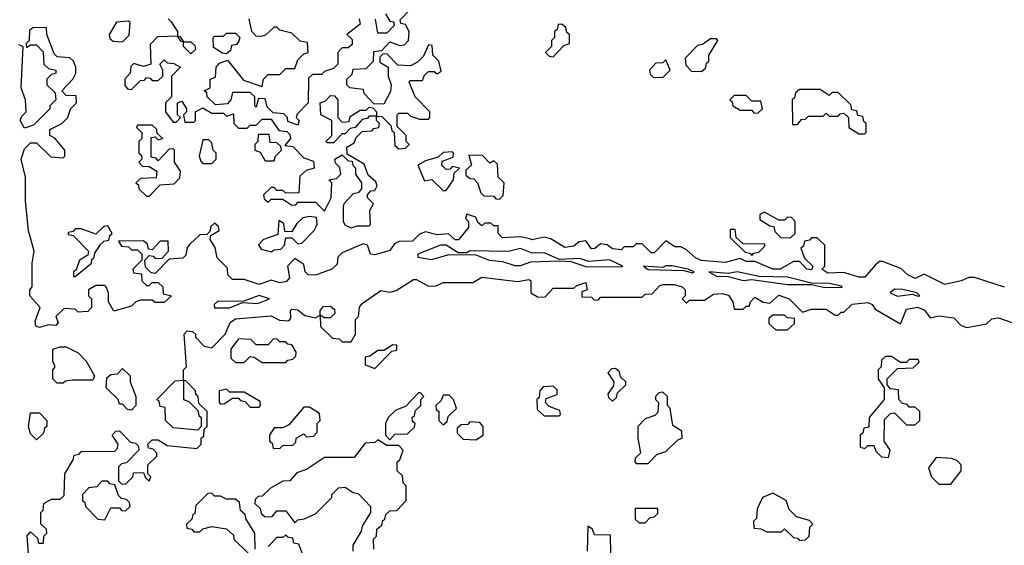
# Model space of a CAD drawing. Extents: x 2889633 to 3052318, y 540750 to 918690.
# Tile 196 of 256: x 2908488 to 2911805, y 745524 to 747295. Entities that reach past the tile are written whole.
import ezdxf

# ---------------------------------------------------------------- set-up
doc = ezdxf.new("R2010")
doc.units = 0

msp = doc.modelspace()

# ---------------------------------------------------------------- linework, layer by layer
at = {"layer": '0CON02XD'}
for points in [[(2909605, 746593.3), (2909625, 746600), (2909665, 746600), (2909670, 746605), (2909668.3, 746651.7), (2909680, 746675), (2909660, 746695), (2909660, 746705), (2909671.7, 746718.3), (2909685, 746720), (2909692.5, 746735), (2909688.3, 746748.3), (2909661.7, 746771.7), (2909648.3, 746808.3), (2909591.7, 746841.7), (2909590, 746865), (2909615, 746880), (2909621.7, 746898.3), (2909641.7, 746918.3), (2909675, 746920), (2909681.7, 746928.3), (2909698.3, 746931.7), (2909700, 746945), (2909690, 746955), (2909690, 746970), (2909665, 746970), (2909658.3, 746961.7), (2909641.7, 746958.3), (2909618.3, 746931.7), (2909601.7, 746928.3), (2909585, 746910), (2909575, 746910), (2909545, 746880), (2909525, 746880), (2909520, 746885), (2909540, 746905), (2909540, 746955), (2909502.5, 746975), (2909500, 747015), (2909518.3, 747021.7), (2909535, 747040), (2909548.3, 747038.3), (2909560, 747025), (2909560, 746965), (2909575, 746950), (2909598.3, 746951.7), (2909601.7, 746968.3), (2909635, 746990), (2909655, 746990), (2909665, 747000), (2909678.3, 746998.3), (2909690, 746985), (2909690, 746970), (2909708.3, 746968.3), (2909738.3, 746938.3), (2909741.7, 746921.7), (2909750, 746915), (2909751.7, 746871.7), (2909765, 746860), (2909788.3, 746861.7), (2909800, 746875), (2909790, 746885), (2909790, 746905), (2909760, 746935), (2909760, 746975), (2909765, 746980), (2909795, 746980), (2909805, 746970), (2909835, 746960), (2909865, 746960), (2909870, 746965), (2909870, 746985), (2909820, 747035), (2909800, 747085), (2909805, 747090), (2909845, 747090), (2909851.7, 747108.3), (2909865, 747120), (2909885, 747120), (2909895, 747112.5), (2909908.3, 747121.7), (2909900, 747155), (2909880, 747175), (2909878.3, 747208.3), (2909865, 747210), (2909848.3, 747171.7), (2909828.3, 747151.7), (2909805, 747140), (2909761.7, 747141.7), (2909725, 747180), (2909711.7, 747178.3), (2909701.7, 747168.3), (2909701.7, 747151.7), (2909730, 747135), (2909730, 747105), (2909740, 747075), (2909737, 747053), (2909715, 747010), (2909681.7, 747011.7), (2909650, 747045), (2909645, 747060), (2909600, 747065), (2909590, 747075), (2909590, 747095), (2909608.3, 747111.7), (2909611.7, 747128.3), (2909655, 747130), (2909680, 747155), (2909681.7, 747188.3), (2909708.3, 747191.7), (2909735, 747220), (2909768.3, 747208.3), (2909785, 747210), (2909797.5, 747225), (2909800, 747255), (2909788.3, 747278.3), (2909771.7, 747281.7), (2909770, 747295), (2909805, 747330)], [(2909720, 747315), (2909735, 747290), (2909748.3, 747288.3), (2909750, 747275), (2909725, 747250), (2909695, 747250), (2909687, 747297)], [(2908835, 747220), (2908857, 747243), (2908860, 747285), (2908855, 747290), (2908813.9, 747286.1), (2908790, 747245), (2908791.7, 747231.7), (2908803, 747223), (2908835, 747220)], [(2908988.3, 747298.3), (2908998.3, 747288.3), (2909020, 747255), (2909020, 747240), (2909028.3, 747238.3), (2909040, 747220), (2909065, 747220), (2909078.3, 747208.3), (2909080, 747195), (2909065, 747180), (2909040, 747205), (2909040, 747220), (2909031.7, 747221.7), (2909020, 747240), (2908953, 747237), (2908928.3, 747211.7), (2908930, 747145), (2908905, 747137.5), (2908872.5, 747147.5), (2908863, 747137), (2908860, 747115), (2908842.5, 747095), (2908843, 747073), (2908851.7, 747061.7), (2908865, 747060), (2908895, 747090), (2908908.3, 747091.7), (2908915, 747100), (2908928.3, 747098.3), (2908935, 747090), (2908955, 747090), (2908970, 747105), (2908970, 747125), (2908960, 747145), (2908975, 747160), (2908985, 747150), (2909007, 747147), (2909030, 747135), (2909000, 747105), (2909000, 747035), (2908980, 747015), (2908980, 746985), (2909005, 746950), (2909015, 746950), (2909030, 746965), (2909020, 746975), (2909020, 747015), (2909035, 747020), (2909050, 746995), (2909050, 746985), (2909040, 746975), (2909045, 746950), (2909075, 746950), (2909080, 746955), (2909080, 746985), (2909105, 746997.5), (2909135, 746980), (2909175, 746980), (2909185, 746970), (2909208.3, 746978.3), (2909210, 746945), (2909225, 746930), (2909255, 746930), (2909265, 746940), (2909285, 746940), (2909305, 746960), (2909335, 746960), (2909361.7, 746921.7), (2909388.3, 746918.3), (2909398.3, 746908.3), (2909400, 746895), (2909381.7, 746871.7), (2909408.3, 746868.3), (2909445, 746830), (2909478.3, 746818.3), (2909480, 746795), (2909453, 746787), (2909431.7, 746768.3), (2909428.3, 746711.7), (2909385, 746710), (2909375, 746720), (2909355, 746720), (2909345, 746730), (2909335, 746730), (2909310, 746705), (2909311.7, 746691.7), (2909325, 746680), (2909335, 746690), (2909375, 746690), (2909405, 746670), (2909418.3, 746671.7), (2909425, 746680), (2909485, 746680), (2909515, 746650), (2909537.5, 746695), (2909540, 746745), (2909530, 746755), (2909555, 746760), (2909570, 746775), (2909567, 746797), (2909551.7, 746811.7), (2909550, 746825), (2909575, 746840), (2909595, 746820), (2909608.3, 746818.3), (2909610, 746805), (2909620, 746795), (2909620, 746775), (2909640, 746745), (2909640, 746725), (2909628.3, 746711.7), (2909611.7, 746708.3), (2909580, 746675), (2909577.5, 746665), (2909577.5, 746615), (2909585, 746602.5), (2909605, 746593.3)], [(2909631.7, 747298.3), (2909635, 747280), (2909590, 747245), (2909608.3, 747228.3), (2909608.3, 747211.7), (2909595, 747200), (2909575, 747200), (2909560, 747185), (2909560, 747145), (2909545, 747130), (2909515, 747120), (2909505, 747110), (2909475, 747110), (2909461.7, 747098.3), (2909460, 747015), (2909423, 746977), (2909420, 746965), (2909430, 746955), (2909425, 746940), (2909391.7, 746951.7), (2909390, 746965), (2909378.3, 746978.3), (2909341.7, 746981.7), (2909321.7, 747001.7), (2909315, 747030), (2909291.7, 747028.3), (2909285, 747000), (2909280, 747005), (2909280, 747035), (2909265, 747050), (2909205, 747050), (2909200, 747025), (2909188.3, 747011.7), (2909148.3, 747008.3), (2909120, 747035), (2909118.3, 747048.3), (2909110, 747055), (2909130, 747065), (2909130, 747095), (2909148.3, 747101.7), (2909150, 747135), (2909161.7, 747148.3), (2909188.3, 747158.3), (2909241.7, 747091.7), (2909305, 747070), (2909310, 747095), (2909325, 747110), (2909365, 747110), (2909385, 747130), (2909415, 747130), (2909425, 747160), (2909445, 747180), (2909460, 747185), (2909458.3, 747218.3), (2909433, 747223), (2909405, 747250), (2909365, 747260), (2909355, 747270), (2909345, 747270), (2909316.7, 747243.3), (2909301.7, 747238.3), (2909285, 747240), (2909270, 747255), (2909261.7, 747298.3)], [(2910285, 747170), (2910321.7, 747208.3), (2910340, 747215), (2910340, 747245), (2910331.7, 747251.7), (2910328.3, 747268.3), (2910315, 747280), (2910301.7, 747278.3), (2910298.3, 747261.7), (2910290, 747255), (2910290, 747235), (2910280, 747225), (2910280, 747205), (2910260, 747185), (2910271.7, 747171.7), (2910285, 747170)], [(2908945, 746342.5), (2908935, 746350), (2908895, 746350), (2908880, 746345), (2908865, 746330), (2908805, 746312.5), (2908787.5, 746345), (2908787.5, 746375), (2908780, 746395), (2908775, 746400), (2908745, 746400), (2908720, 746385), (2908720, 746365), (2908730, 746355), (2908730, 746325), (2908718.3, 746311.7), (2908685, 746310), (2908675, 746320), (2908638.3, 746321.7), (2908610, 746295), (2908617.5, 746275), (2908610, 746265), (2908585, 746267.5), (2908555, 746257.5), (2908543, 746263), (2908540.7, 746279.3), (2908557.5, 746325), (2908522.5, 746365), (2908522.5, 746385), (2908530, 746395), (2908530, 746475), (2908537.5, 746515), (2908517.5, 746585), (2908507.5, 746685), (2908507.5, 746765), (2908493.8, 746825), (2908505, 746860), (2908525, 746880), (2908545, 746880), (2908593, 746833), (2908635, 746830), (2908640, 746835), (2908640, 746855), (2908606.4, 746896.4), (2908590, 746905), (2908590, 746925), (2908630, 746945), (2908650, 746965), (2908660, 746995), (2908680, 747015), (2908678.3, 747038.3), (2908645, 747040), (2908630, 747055), (2908667.5, 747095), (2908677.5, 747115), (2908677.5, 747135), (2908670, 747155), (2908657, 747167), (2908615, 747170), (2908605, 747180), (2908580, 747245), (2908578.3, 747268.3), (2908532.5, 747267.5), (2908521.7, 747258.3), (2908520, 747225), (2908510, 747215), (2908511.7, 747201.7), (2908525, 747210), (2908545, 747210), (2908567, 747187), (2908570, 747145), (2908585, 747130), (2908610, 747125), (2908610, 747115), (2908595, 747110), (2908580, 747095), (2908580, 747075), (2908608.3, 747048.3), (2908610, 747025), (2908590, 747005), (2908590, 746995), (2908535, 746940), (2908505, 746930), (2908490, 746955), (2908495, 746970), (2908510, 746985), (2908507.5, 747025), (2908493.3, 747065), (2908500, 747205), (2908485, 747210)], [(2909185, 747180), (2909171.7, 747181.7), (2909141.7, 747201.7), (2909140, 747235), (2909145, 747240), (2909175, 747240), (2909185, 747250), (2909215, 747250), (2909230, 747235), (2909227, 747223), (2909218.3, 747211.7), (2909201.7, 747208.3), (2909198.3, 747191.7), (2909185, 747180)], [(2910785, 747120), (2910798.3, 747131.7), (2910801.7, 747148.3), (2910810, 747155), (2910810, 747175), (2910840, 747225), (2910835, 747230), (2910815, 747230), (2910788.3, 747211.7), (2910771.7, 747208.3), (2910730, 747165), (2910731.7, 747141.7), (2910751.7, 747121.7), (2910785, 747120)], [(2910655, 747100), (2910680, 747125), (2910665, 747160), (2910655, 747150), (2910631.7, 747148.3), (2910610, 747125), (2910611.7, 747111.7), (2910621.7, 747101.7), (2910655, 747100)], [(2911335, 746910), (2911340, 746915), (2911340, 746945), (2911331.7, 746951.7), (2911328.3, 746968.3), (2911311.7, 746971.7), (2911308.3, 746988.3), (2911291.7, 746991.7), (2911288.3, 747008.3), (2911245, 747050), (2911225, 747050), (2911215, 747040), (2911185, 747060), (2911115, 747060), (2911101.7, 747048.3), (2911098.3, 747031.7), (2911090, 747025), (2911091.7, 746941.7), (2911108.3, 746941.7), (2911121.7, 746958.3), (2911135, 746960), (2911145, 746970), (2911195, 746970), (2911205, 746980), (2911215, 746970), (2911245, 746970), (2911251.7, 746978.3), (2911265, 746980), (2911280, 746965), (2911281.7, 746931.7), (2911315, 746910), (2911335, 746910)], [(2910975, 746980), (2910990, 746995), (2910985, 747020), (2910955, 747020), (2910935, 747040), (2910895, 747040), (2910880, 747025), (2910888.3, 747018.3), (2910890, 747005), (2910915, 746990), (2910955, 746990), (2910961.7, 746981.7), (2910975, 746980)], [(2908925, 746700), (2908961.7, 746738.3), (2909008.3, 746741.7), (2909028.3, 746761.7), (2909030, 746785), (2909010, 746815), (2909010, 746855), (2909005, 746860), (2908991.7, 746858.3), (2908955, 746820), (2908948.3, 746828.3), (2908931.7, 746831.7), (2908931.7, 746898.3), (2908945, 746900), (2908955, 746890), (2908970, 746895), (2908951.7, 746911.7), (2908950, 746925), (2908935, 746940), (2908885, 746940), (2908881.7, 746931.7), (2908900, 746915), (2908900, 746895), (2908890, 746885), (2908890, 746845), (2908898.3, 746838.3), (2908900, 746825), (2908890, 746815), (2908901.7, 746801.7), (2908925, 746800), (2908950, 746785), (2908948.3, 746761.7), (2908895, 746760), (2908880, 746745), (2908888.3, 746738.3), (2908890, 746725), (2908915, 746700), (2908925, 746700)], [(2909135, 746810), (2909150, 746825), (2909150, 746845), (2909140, 746855), (2909135, 746880), (2909125, 746890), (2909105, 746890), (2909092.5, 746835), (2909098.3, 746818.3), (2909105, 746810), (2909135, 746810)], [(2909345, 746820), (2909350, 746835), (2909370, 746855), (2909368.3, 746868.3), (2909355, 746880), (2909331.7, 746881.7), (2909328.3, 746908.3), (2909291.7, 746908.3), (2909290, 746885), (2909280, 746875), (2909280, 746855), (2909298.3, 746848.3), (2909315, 746820), (2909345, 746820)], [(2909925, 746720), (2909950, 746755), (2909951.7, 746778.3), (2909970, 746795), (2909945, 746800), (2909938.3, 746791.7), (2909925, 746790), (2909910, 746805), (2909911.7, 746818.3), (2909948.3, 746831.7), (2909950, 746845), (2909945, 746850), (2909915, 746847.5), (2909898.3, 746831.7), (2909855, 746820), (2909830, 746805), (2909851.7, 746751.7), (2909877, 746757), (2909915, 746720), (2909925, 746720)], [(2910105, 746690), (2910117, 746703), (2910120, 746745), (2910100, 746765), (2910098.3, 746808.3), (2910085, 746820), (2910071.7, 746811.7), (2910047, 746837), (2910001.7, 746838.3), (2910010, 746805), (2909991.7, 746788.3), (2909991.7, 746771.7), (2910005, 746760), (2910018.3, 746758.3), (2910030, 746745), (2910041.7, 746711.7), (2910051.7, 746701.7), (2910085, 746700), (2910091.7, 746691.7), (2910105, 746690)], [(2911806.1, 746393.9), (2911705, 746426.7), (2911685, 746426.7), (2911660, 746415), (2911605, 746403.3), (2911535, 746437.5), (2911505, 746422.5), (2911480, 746435), (2911457, 746457), (2911395, 746480), (2911385, 746480), (2911370.7, 746469.3), (2911335, 746427.5), (2911315, 746427.5), (2911265, 746443.3), (2911210.7, 746440.7), (2911190, 746455), (2911200, 746465), (2911200, 746535), (2911175, 746560), (2911155, 746560), (2911148.3, 746551.7), (2911131.7, 746548.3), (2911128.3, 746531.7), (2911120, 746525), (2911131.7, 746491.7), (2911160, 746465), (2911155, 746452.5), (2911140, 746455), (2911115, 746480), (2911095, 746480), (2911050, 746455), (2911025.8, 746454.2), (2910965, 746480), (2910935, 746480), (2910915, 746490), (2910865, 746476.7), (2910783.9, 746483.9), (2910765, 746492.5), (2910735, 746520), (2910715, 746530), (2910695, 746530), (2910665, 746550), (2910625, 746510), (2910615, 746510), (2910585, 746540), (2910565, 746540), (2910555, 746530), (2910525, 746530), (2910515, 746520), (2910485, 746522.5), (2910467, 746537), (2910445, 746540), (2910426.1, 746523.9), (2910415, 746522.5), (2910395, 746550), (2910373, 746547), (2910355, 746532.5), (2910325, 746527.5), (2910277, 746557), (2910255, 746562.5), (2910215, 746553.3), (2910206.7, 746556.7), (2910175, 746563.3), (2910115, 746560), (2910100, 746575), (2910100, 746600), (2910085, 746600), (2910075, 746610), (2910055, 746610), (2910045, 746600), (2910031.7, 746611.7), (2910025, 746630), (2909995, 746640), (2909990, 746625), (2910000, 746615), (2910000, 746595), (2909966.4, 746553.6), (2909955, 746553.8), (2909933.3, 746573.3), (2909895, 746570), (2909855, 746580), (2909835, 746572.5), (2909811.7, 746548.3), (2909765, 746547.5), (2909750.7, 746539.3), (2909735, 746517.5), (2909685, 746502.5), (2909670, 746505), (2909660, 746535), (2909645, 746540), (2909575, 746510), (2909560, 746495), (2909558.3, 746471.7), (2909540, 746455), (2909485, 746434), (2909460, 746435), (2909450, 746445), (2909445, 746470), (2909415, 746490), (2909390, 746465), (2909397.5, 746425), (2909387.3, 746412.7), (2909365, 746408.8), (2909335, 746417.5), (2909295, 746402.5), (2909245, 746420), (2909205, 746420), (2909190, 746435), (2909188.3, 746458.3), (2909153, 746493), (2909147, 746527), (2909130, 746555), (2909131.7, 746568.3), (2909160, 746585), (2909158.3, 746598.3), (2909145, 746610), (2909131.7, 746598.3), (2909128.3, 746581.7), (2909118.3, 746571.7), (2909095, 746570), (2909061.7, 746538.3), (2909053, 746527), (2909048.3, 746501.7), (2909038.3, 746491.7), (2908991.7, 746488.3), (2908945, 746440), (2908931.7, 746441.7), (2908911.7, 746461.7), (2908910, 746485), (2908925, 746500), (2908938.3, 746498.3), (2908945, 746490), (2908968.3, 746491.7), (2908990, 746515), (2908988.3, 746548.3), (2908961.7, 746548.3), (2908935, 746520), (2908921.7, 746521.7), (2908918.3, 746538.3), (2908905, 746550), (2908821.7, 746548.3), (2908831.7, 746531.7), (2908855, 746530), (2908865, 746520), (2908885, 746520), (2908900, 746505), (2908900, 746485), (2908870, 746455), (2908871.7, 746441.7), (2908898.3, 746438.3), (2908900, 746415), (2908915, 746400), (2908925, 746400), (2908935, 746410), (2908955, 746410), (2908970, 746395), (2908971.7, 746371.7), (2909000, 746365), (2908975, 746342.5), (2908945, 746342.5)], [(2909335, 746512.5), (2909345, 746520), (2909368.3, 746521.7), (2909380, 746535), (2909385, 746560), (2909405, 746560), (2909425, 746540), (2909438.3, 746541.7), (2909480, 746585), (2909490, 746605), (2909488.3, 746628.3), (2909465, 746632.5), (2909442.5, 746627.5), (2909421.7, 746608.3), (2909405, 746580), (2909381.7, 746581.7), (2909378.3, 746608.3), (2909361.7, 746618.3), (2909358.3, 746571.7), (2909310, 746555), (2909293, 746537), (2909301.7, 746521.7), (2909335, 746512.5)], [(2911085, 746560), (2911100, 746575), (2911100, 746615), (2911088.3, 746628.3), (2911075, 746630), (2911065, 746620), (2911045, 746620), (2910997, 746647), (2910981.7, 746638.3), (2910981.7, 746621.7), (2911015, 746600), (2911028.3, 746598.3), (2911031.7, 746581.7), (2911051.7, 746561.7), (2911085, 746560)], [(2908675, 746430), (2908730, 746475), (2908731.7, 746488.3), (2908738.3, 746491.7), (2908741.7, 746508.3), (2908761.7, 746538.3), (2908771.7, 746548.3), (2908788.3, 746551.7), (2908791.7, 746568.3), (2908800, 746575), (2908785, 746600), (2908771.7, 746598.3), (2908745, 746572.5), (2908695, 746590), (2908675, 746590), (2908668.3, 746581.7), (2908651.7, 746578.3), (2908651.7, 746571.7), (2908668.3, 746568.3), (2908720, 746515), (2908718.3, 746501.7), (2908690, 746485), (2908678.3, 746451.7), (2908670, 746445), (2908670, 746430), (2908675, 746430)], [(2910955, 746500), (2910961.7, 746508.3), (2910978.3, 746511.7), (2910998.3, 746531.7), (2910998.3, 746538.3), (2910925, 746540), (2910901.7, 746561.7), (2910898.3, 746588.3), (2910881.7, 746588.3), (2910881.7, 746561.7), (2910931.7, 746511.7), (2910948.3, 746508.3), (2910955, 746500)], [(2910515, 746462.5), (2910520, 746465), (2910475, 746485.8), (2910405, 746480), (2910375, 746490), (2910307, 746487), (2910255, 746510), (2910215, 746508.8), (2910175, 746523.8), (2910135, 746514), (2910005, 746516.7), (2909995, 746510), (2909965, 746510), (2909925, 746535.8), (2909905.9, 746535.9), (2909830, 746505), (2909830, 746495), (2909875, 746486.7), (2909935, 746503.8), (2910025, 746502.5), (2910070, 746485), (2910115, 746480), (2910156.4, 746466.4), (2910175, 746466.7), (2910210.5, 746479.6), (2910305, 746482.5), (2910345, 746480), (2910395, 746464), (2910515, 746462.5)], [(2910755, 746442.5), (2910760, 746445), (2910740, 746455), (2910685, 746466.2), (2910665, 746466.2), (2910655, 746460), (2910590, 746465), (2910605, 746453.8), (2910725, 746450), (2910755, 746442.5)], [(2908517.5, 745495), (2908513.6, 745556.4), (2908525, 745570), (2908548.3, 745548.3), (2908551.7, 745531.7), (2908568.3, 745531.7), (2908570, 745555), (2908580, 745565), (2908578.3, 745578.3), (2908560, 745595), (2908560, 745635), (2908567, 745643), (2908570, 745665), (2908595, 745680), (2908625, 745680), (2908638.3, 745691.7), (2908640, 745765), (2908668.3, 745811.7), (2908671.7, 745828.3), (2908688.3, 745831.7), (2908695, 745840), (2908808.3, 745841.7), (2908818.3, 745851.7), (2908820, 745865), (2908800, 745895), (2908811.7, 745908.3), (2908825, 745910), (2908861.7, 745871.7), (2908878.3, 745868.3), (2908888.3, 745858.3), (2908890, 745845), (2908848.3, 745801.7), (2908831.7, 745798.3), (2908821.7, 745788.3), (2908821.7, 745741.7), (2908831.7, 745731.7), (2908845, 745730), (2908870, 745755), (2908871.7, 745768.3), (2908905, 745770), (2908911.7, 745751.7), (2908925, 745740), (2908930, 745755), (2908920, 745765), (2908920, 745795), (2908950, 745825), (2908950, 745835), (2908938.3, 745848.3), (2908921.7, 745851.7), (2908920, 745865), (2908935, 745880), (2908955, 745880), (2908985, 745860), (2909085, 745850), (2909100, 745865), (2909100, 745885), (2909108.3, 745891.7), (2909110, 745915), (2909120, 745925), (2909120, 745975), (2909091.7, 746001.7), (2909090, 746025), (2909081.7, 746031.7), (2909080, 746045), (2909048.3, 746078.3), (2909040, 746080), (2909040, 746015), (2909058.3, 746008.3), (2909088.3, 745978.3), (2909091.7, 745961.7), (2909100, 745955), (2909100, 745925), (2909088.3, 745911.7), (2909005, 745920), (2908980, 745945), (2908978.3, 745988.3), (2908961.7, 745991.7), (2908958.3, 746008.3), (2908950, 746015), (2909011.7, 746078.3), (2909040, 746080), (2909040, 746115), (2909050, 746125), (2909042.5, 746235), (2909053, 746247), (2909070, 746245), (2909080, 746235), (2909080, 746225), (2909110, 746195), (2909135, 746190), (2909180, 746235), (2909197.5, 746275), (2909215, 746287.5), (2909335, 746297.5), (2909363, 746283), (2909395, 746280), (2909401.7, 746288.3), (2909400, 746315), (2909405, 746320), (2909425, 746317.5), (2909448.3, 746298.3), (2909485, 746290), (2909500, 746300), (2909500, 746315), (2909511.7, 746328.3), (2909535, 746330), (2909548.3, 746318.3), (2909550, 746305), (2909535, 746290), (2909515, 746290), (2909500, 746300), (2909501.7, 746261.7), (2909541.7, 746221.7), (2909565, 746220), (2909575, 746210), (2909605, 746210), (2909620, 746235), (2909620, 746285), (2909630, 746295), (2909633, 746327), (2909641.7, 746338.3), (2909705, 746382.5), (2909735, 746377.5), (2909757, 746383), (2909815, 746420), (2909825, 746420), (2909865, 746397.5), (2909891.7, 746398.3), (2909915, 746410), (2910015, 746410), (2910045, 746427.5), (2910165, 746413.3), (2910205, 746420), (2910210, 746415), (2910210, 746375), (2910235, 746360), (2910258.3, 746361.7), (2910285, 746390), (2910355, 746390), (2910365, 746400), (2910395, 746410), (2910400, 746385), (2910381.7, 746378.3), (2910381.7, 746361.7), (2910415, 746360), (2910425, 746350), (2910438.3, 746351.7), (2910445, 746360), (2910585, 746360), (2910595, 746370), (2910618.3, 746371.7), (2910645, 746400), (2910657, 746403), (2910693, 746403), (2910720, 746395), (2910730, 746385), (2910730, 746365), (2910720, 746355), (2910735, 746340), (2910745, 746350), (2910795, 746350), (2910825, 746370), (2910855, 746372.5), (2910876.4, 746366.4), (2910890, 746345), (2910895, 746320), (2910925, 746320), (2910935, 746330), (2910945, 746330), (2910950, 746345), (2910965, 746360), (2910993, 746343), (2911015, 746340), (2911045, 746366.7), (2911080, 746355), (2911125, 746310), (2911155, 746320), (2911205, 746320), (2911235, 746300), (2911245, 746300), (2911255, 746310), (2911265, 746310), (2911293, 746337), (2911345, 746342.5), (2911360, 746335), (2911370, 746320), (2911455, 746270), (2911475, 746320), (2911513.9, 746326.1), (2911536.4, 746316.4), (2911555, 746290), (2911585, 746297.5), (2911635, 746290), (2911660, 746265), (2911678.3, 746258.3), (2911745, 746270), (2911763, 746287), (2911785, 746290), (2911830, 746275)], [(2911255, 746392.5), (2911260, 746395), (2911255, 746397.5), (2911215.9, 746405.9), (2911155, 746407.5), (2911075, 746428), (2910979.3, 746429.3), (2910905, 746446), (2910875, 746440), (2910810, 746445), (2910835, 746431.2), (2910875, 746430), (2910925, 746416.7), (2910955, 746420), (2911075, 746402.5), (2911155, 746403.3), (2911196.4, 746393.6), (2911255, 746392.5)], [(2911515, 746363.8), (2911520, 746365), (2911510, 746375), (2911463.6, 746386.4), (2911435, 746386.7), (2911420, 746375), (2911445, 746363.8), (2911495, 746370), (2911515, 746363.8)], [(2909144, 746324), (2909195, 746324.2), (2909238.3, 746341.7), (2909290.7, 746339.3), (2909330, 746355), (2909295, 746365.8), (2909243, 746347), (2909155, 746346), (2909143.3, 746335), (2909144, 746324)], [(2911075, 746250), (2911098.3, 746271.7), (2911098.3, 746288.3), (2911075, 746290), (2911065, 746300), (2911025, 746300), (2911011.7, 746288.3), (2911011.7, 746271.7), (2911035, 746250), (2911075, 746250)], [(2909385, 746140), (2909391.7, 746148.3), (2909408.3, 746151.7), (2909418.3, 746161.7), (2909420, 746175), (2909405, 746200), (2909391.7, 746201.7), (2909385, 746210), (2909365, 746210), (2909355, 746220), (2909341.7, 746218.3), (2909325, 746200), (2909285, 746200), (2909267, 746217), (2909225, 746220), (2909200, 746185), (2909200, 746155), (2909215, 746140), (2909245, 746140), (2909265, 746160), (2909278.3, 746158.3), (2909305, 746140), (2909385, 746140)], [(2908635, 746070), (2908615, 746070), (2908600, 746085), (2908600, 746115), (2908607.5, 746125), (2908600, 746145), (2908600, 746185), (2908625, 746192.5), (2908645, 746192.5), (2908685, 746172.5), (2908712.5, 746145), (2908740, 746095), (2908735, 746080), (2908665, 746080), (2908643, 746077), (2908635, 746070)], [(2909685, 746120), (2909741.7, 746178.3), (2909758.3, 746181.7), (2909758.3, 746198.3), (2909745, 746200), (2909715, 746180), (2909695, 746180), (2909668.3, 746161.7), (2909651.7, 746158.3), (2909651.7, 746131.7), (2909685, 746120)], [(2911415, 745820), (2911420, 745845), (2911400, 745875), (2911401.7, 745948.3), (2911421.7, 745968.3), (2911435, 745970), (2911475, 745930), (2911505, 745930), (2911520, 745945), (2911520, 745975), (2911505, 745990), (2911485, 745990), (2911478.3, 745998.3), (2911461.7, 746001.7), (2911450, 746015), (2911448.3, 746048.3), (2911421.7, 746051.7), (2911410, 746065), (2911410, 746085), (2911445, 746120), (2911498.3, 746121.7), (2911518.3, 746141.7), (2911515, 746150), (2911485, 746150), (2911475, 746140), (2911455, 746140), (2911425, 746160), (2911405, 746160), (2911391.7, 746148.3), (2911390, 746125), (2911380, 746115), (2911380, 746085), (2911400, 746055), (2911400, 746015), (2911350, 745955), (2911348.3, 745921.7), (2911331.7, 745918.3), (2911328.3, 745901.7), (2911320, 745895), (2911320, 745855), (2911335, 745850), (2911345, 745860), (2911365, 745860), (2911371.7, 745841.7), (2911391.7, 745821.7), (2911415, 745820)], [(2908865, 745980), (2908851.7, 745981.7), (2908835, 746000), (2908825, 746000), (2908820, 746015), (2908780, 746055), (2908781.7, 746088.3), (2908795, 746100), (2908818.3, 746101.7), (2908835, 746120), (2908860, 746095), (2908860, 746075), (2908880, 746025), (2908880, 745995), (2908865, 745980)], [(2910485, 746010), (2910498.3, 746021.7), (2910501.7, 746038.3), (2910530, 746065), (2910530, 746075), (2910511.7, 746091.7), (2910508.3, 746108.3), (2910495, 746120), (2910481.7, 746118.3), (2910470, 746105), (2910490, 746075), (2910488.3, 746061.7), (2910470, 746035), (2910471.7, 746021.7), (2910485, 746010)], [(2910305, 745960), (2910310, 745965), (2910308.3, 745978.3), (2910271.7, 745991.7), (2910260, 746005), (2910261.7, 746018.3), (2910298.3, 746031.7), (2910298.3, 746048.3), (2910285, 746060), (2910251.7, 746058.3), (2910240, 746045), (2910238.3, 746021.7), (2910230, 746015), (2910231.7, 745981.7), (2910255, 745960), (2910305, 745960)], [(2909295, 745990), (2909300, 745995), (2909298.3, 746008.3), (2909245, 746040), (2909195, 746040), (2909185, 746050), (2909160, 746045), (2909160, 746005), (2909165, 746000), (2909178.3, 746001.7), (2909205, 746020), (2909225, 746020), (2909231.7, 746011.7), (2909248.3, 746008.3), (2909265, 745990), (2909295, 745990)], [(2909735, 745880), (2909751.7, 745898.3), (2909795, 745900), (2909818.3, 745921.7), (2909820, 745935), (2909811.7, 745941.7), (2909810, 745955), (2909818.3, 745961.7), (2909821.7, 745978.3), (2909840, 745995), (2909840, 746015), (2909850, 746025), (2909838.3, 746038.3), (2909831.7, 746038.3), (2909788.3, 745991.7), (2909755, 745980), (2909730, 745955), (2909720, 745935), (2909720, 745895), (2909735, 745880)], [(2909915, 745930), (2909928.3, 745941.7), (2909931.7, 745958.3), (2909960, 745985), (2909950, 746015), (2909935, 746030), (2909915, 746030), (2909908.3, 746011.7), (2909890, 745995), (2909891.7, 745981.7), (2909900, 745975), (2909900, 745945), (2909915, 745930)], [(2910605, 745800), (2910635, 745830), (2910665, 745840), (2910705, 745880), (2910720, 745885), (2910718.3, 745908.3), (2910688.3, 745928.3), (2910680, 745985), (2910670, 745995), (2910670, 746025), (2910655, 746040), (2910641.7, 746038.3), (2910630, 746025), (2910630, 746015), (2910640, 746005), (2910638.3, 745971.7), (2910628.3, 745961.7), (2910595, 745950), (2910570, 745925), (2910570, 745885), (2910580, 745835), (2910561.7, 745818.3), (2910560, 745805), (2910565, 745800), (2910605, 745800)], [(2909365, 745850), (2909375, 745860), (2909408.3, 745861.7), (2909418.3, 745871.7), (2909420, 745885), (2909445, 745900), (2909455, 745890), (2909478.3, 745891.7), (2909490, 745905), (2909490, 745935), (2909500, 745945), (2909498.3, 745968.3), (2909465, 745990), (2909445, 745990), (2909395, 745930), (2909375, 745920), (2909345, 745920), (2909330, 745895), (2909330, 745875), (2909338.3, 745868.3), (2909341.7, 745851.7), (2909365, 745850)], [(2908545, 745880), (2908525, 745900), (2908517.5, 745925), (2908525, 745970), (2908555, 745970), (2908580, 745945), (2908580, 745925), (2908571.7, 745918.3), (2908568.3, 745901.7), (2908545, 745880)], [(2910025, 745880), (2910050, 745895), (2910050, 745925), (2910038.3, 745938.3), (2910005, 745940), (2909998.3, 745931.7), (2909975, 745930), (2909961.7, 745918.3), (2909961.7, 745901.7), (2909981.7, 745881.7), (2910025, 745880)], [(2909681.7, 745511.7), (2909680, 745545), (2909690, 745555), (2909691.7, 745578.3), (2909708.3, 745591.7), (2909711.7, 745608.3), (2909718.3, 745611.7), (2909721.7, 745628.3), (2909735, 745640), (2909758.3, 745641.7), (2909790, 745675), (2909790, 745725), (2909780, 745735), (2909778.3, 745758.3), (2909760, 745775), (2909760, 745805), (2909768.3, 745811.7), (2909780, 745845), (2909765, 745860), (2909725, 745860), (2909695, 745880), (2909685, 745870), (2909651.7, 745868.3), (2909615, 745820), (2909515, 745820), (2909455, 745780), (2909421.7, 745768.3), (2909398.3, 745741.7), (2909375, 745740), (2909333, 745717), (2909305, 745690), (2909291.7, 745688.3), (2909281.7, 745678.3), (2909280, 745665), (2909298.3, 745648.3), (2909301.7, 745631.7), (2909315, 745620), (2909338.3, 745621.7), (2909355, 745640), (2909385, 745640), (2909415, 745600), (2909425, 745610), (2909447, 745613), (2909485, 745630), (2909540, 745685), (2909540, 745695), (2909561.7, 745718.3), (2909585, 745720), (2909611.7, 745701.7), (2909628.3, 745698.3), (2909670, 745655), (2909670, 745635), (2909641.7, 745588.3), (2909638.3, 745571.7)], [(2911625, 745730), (2911660, 745775), (2911660, 745795), (2911645, 745810), (2911627, 745817), (2911575, 745820), (2911550, 745785), (2911560, 745755), (2911585, 745730), (2911625, 745730)], [(2908775, 745610), (2908795, 745650), (2908825, 745650), (2908831.7, 745641.7), (2908845, 745640), (2908860, 745655), (2908858.3, 745668.3), (2908848.3, 745678.3), (2908831.7, 745681.7), (2908821.7, 745691.7), (2908808.3, 745728.3), (2908791.7, 745731.7), (2908785, 745740), (2908765, 745740), (2908748.3, 745721.7), (2908721.7, 745718.3), (2908700, 745695), (2908700, 745675), (2908708.3, 745668.3), (2908710, 745655), (2908751.7, 745611.7), (2908775, 745610)], [(2909281.7, 745511.7), (2909280, 745565), (2909251.7, 745611.7), (2909248.3, 745628.3), (2909231.7, 745641.7), (2909228.3, 745668.3), (2909215, 745680), (2909185, 745680), (2909165, 745690), (2909145, 745690), (2909135, 745700), (2909121.7, 745698.3), (2909081.7, 745658.3), (2909078.3, 745631.7), (2909071.7, 745628.3), (2909068.3, 745611.7), (2909050, 745595), (2909051.7, 745581.7), (2909068.3, 745578.3), (2909075, 745570), (2909095, 745570), (2909105, 745580), (2909135, 745587.5), (2909185, 745580), (2909208.3, 745558.3), (2909210, 745545), (2909260, 745495)], [(2911115, 745540), (2911135, 745542.5), (2911147.5, 745555), (2911150, 745585), (2911160, 745595), (2911148.3, 745608.3), (2911105, 745620), (2911080, 745645), (2911070, 745675), (2911025, 745700), (2910990, 745685), (2910973, 745647), (2910970, 745615), (2910960, 745605), (2910961.7, 745581.7), (2910985, 745580), (2911005, 745570), (2911055, 745570), (2911065, 745580), (2911095, 745550), (2911108.3, 745548.3), (2911115, 745540)], [(2910595, 745600), (2910611.7, 745618.3), (2910625, 745620), (2910638.3, 745631.7), (2910638.3, 745648.3), (2910561.7, 745648.3), (2910561.7, 745611.7), (2910575, 745600), (2910595, 745600)], [(2910480, 745495), (2910478.3, 745558.3), (2910425, 745560), (2910418.3, 745578.3), (2910401.7, 745588.3), (2910400, 745505)], [(2909441.7, 745491.7), (2909428.3, 745528.3), (2909411.7, 745531.7), (2909408.3, 745548.3), (2909391.7, 745551.7), (2909385, 745560), (2909375, 745550), (2909355, 745550), (2909325, 745520)], [(2909638.3, 745571.7), (2909610, 745525), (2909610, 745505)]]:
    msp.add_lwpolyline(points, dxfattribs=at)

doc.saveas('drawing.dxf')
